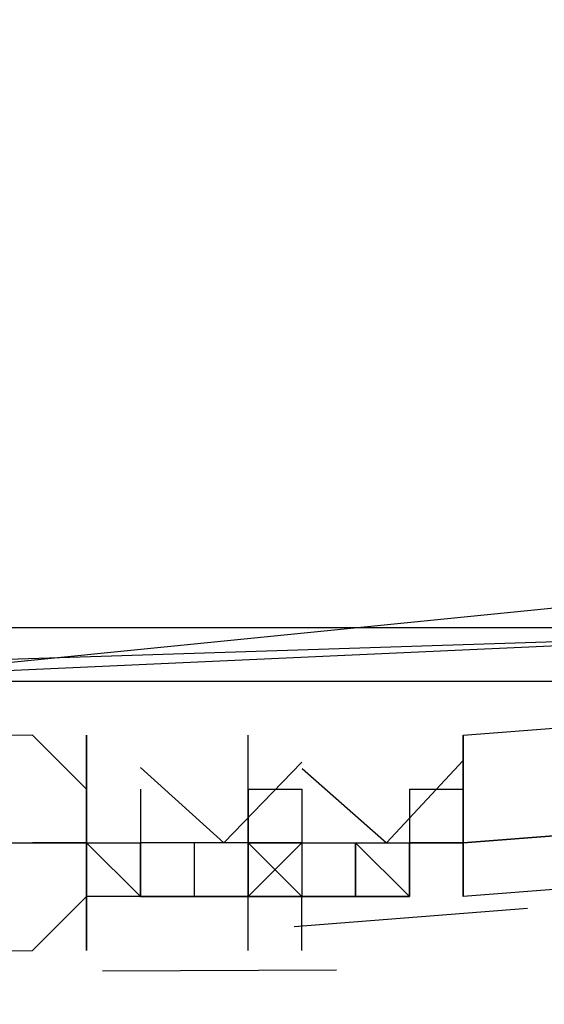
# Model space of a CAD drawing. Header units: feet. Extents: x -79 to 198, y -22 to 181.
# Tile 145 of 256: x 68.05 to 68.18, y 15.911 to 16.155. Entities that reach past the tile are written whole.
import ezdxf

# ---------------------------------------------------------------- set-up
doc = ezdxf.new("R2010")
doc.units = ezdxf.units.FT
doc.layers.add('A-LINEA', color=7, linetype='CONTINUOUS')

msp = doc.modelspace()

# ---------------------------------------------------------------- linework, layer by layer
at = {"layer": 'A-LINEA'}
for p, q in [((68.0667, 15.9778), (68.0667, 15.9778)), ((68.0667, 15.9644), (68.0667, 15.9778)), ((68.0667, 15.9778), (68.0667, 15.9778)), ((68.0667, 15.9778), (68.0667, 15.9644)), ((68.0667, 15.9778), (68.0667, 15.9778)), ((68.0667, 15.9644), (68.0667, 15.9778)), ((68.0667, 15.9778), (68.0667, 15.9778)), ((68.0667, 15.9778), (68.0667, 15.9644)), ((68.16, 15.9778), (68.16, 15.9778)), ((68.16, 15.9778), (68.16, 15.9778)), ((68.16, 15.9778), (68.16, 15.9778)), ((68.16, 15.9778), (68.16, 15.9778)), ((68.16, 15.9778), (68.16, 15.9778)), ((68.16, 15.9778), (68.16, 15.9778)), ((68.16, 15.9778), (68.16, 15.9778)), ((68.16, 15.9778), (68.16, 15.9778)), ((68.16, 15.9778), (68.16, 15.9778)), ((68.16, 15.9778), (68.16, 15.9778)), ((68.0667, 15.9644), (68.0667, 15.9644)), ((68.0667, 15.9644), (68.0667, 15.9644)), ((68.0667, 15.9644), (68.0667, 15.9644)), ((68.0667, 15.9644), (68.0667, 15.9644)), ((68.0667, 15.9644), (68.0667, 15.9644)), ((68.0667, 15.9644), (68.0667, 15.9644)), ((68.0667, 15.9644), (68.0667, 15.9644)), ((68.0667, 15.9644), (68.0667, 15.9644)), ((68.0667, 15.9644), (68.0667, 15.9644)), ((68.0667, 15.9644), (68.0667, 15.9644)), ((68.0667, 15.9644), (68.0667, 15.9644)), ((68.0667, 15.9644), (68.0667, 15.9644)), ((68.0667, 15.9644), (68.0667, 15.9644)), ((68.0667, 15.9644), (68.0667, 15.9644)), ((68.0667, 15.9644), (68.0667, 15.9644)), ((68.0667, 15.9644), (68.0667, 15.9644)), ((68.0667, 15.9644), (68.0667, 15.9644)), ((68.0667, 15.9644), (68.0667, 15.9644)), ((68.0667, 15.9644), (68.0667, 15.9644)), ((68.0667, 15.9644), (68.0667, 15.9644)), ((68.08, 15.9644), (68.08, 15.9511)), ((68.08, 15.9644), (68.08, 15.9511)), ((68.1067, 15.9644), (68.1067, 15.9644)), ((68.1067, 15.9644), (68.1067, 15.9644)), ((68.1067, 15.9644), (68.1067, 15.9644)), ((68.1067, 15.9644), (68.1067, 15.9644)), ((68.1067, 15.9644), (68.1067, 15.9644)), ((68.1067, 15.9644), (68.1067, 15.9644)), ((68.1067, 15.9644), (68.1067, 15.9644)), ((68.1067, 15.9644), (68.1067, 15.9644)), ((68.1067, 15.9644), (68.1067, 15.9644)), ((68.1067, 15.9644), (68.1067, 15.9644)), ((68.1067, 15.9644), (68.1067, 15.9644)), ((68.1067, 15.9644), (68.1067, 15.9644)), ((68.1067, 15.9644), (68.1067, 15.9644)), ((68.1067, 15.9644), (68.1067, 15.9644)), ((68.1067, 15.9644), (68.1067, 15.9644)), ((68.1067, 15.9644), (68.1067, 15.9644)), ((68.1067, 15.9644), (68.1067, 15.9644)), ((68.1067, 15.9644), (68.1067, 15.9644)), ((68.1067, 15.9644), (68.1067, 15.9644)), ((68.1067, 15.9644), (68.1067, 15.9644)), ((68.1067, 15.9644), (68.1067, 15.9644)), ((68.1067, 15.9644), (68.12, 15.9644)), ((68.1067, 15.9644), (68.1067, 15.9644)), ((68.1067, 15.9644), (68.1067, 15.9644)), ((68.1067, 15.9644), (68.1067, 15.9644)), ((68.1067, 15.9644), (68.1067, 15.9644)), ((68.1067, 15.9644), (68.1067, 15.9644)), ((68.1067, 15.9644), (68.12, 15.9644)), ((68.1067, 15.9644), (68.1067, 15.9644)), ((68.1067, 15.9644), (68.1067, 15.9644)), ((68.1067, 15.9644), (68.1067, 15.9644)), ((68.1067, 15.9644), (68.1067, 15.9644)), ((68.1067, 15.9644), (68.1067, 15.9644)), ((68.1067, 15.9644), (68.1067, 15.9644)), ((68.1067, 15.9644), (68.1067, 15.9644)), ((68.1067, 15.9644), (68.1067, 15.9644)), ((68.1067, 15.9644), (68.1067, 15.9644)), ((68.1067, 15.9644), (68.1067, 15.9644)), ((68.1067, 15.9644), (68.1067, 15.9644)), ((68.1067, 15.9644), (68.1067, 15.9644)), ((68.1067, 15.9644), (68.1067, 15.9644)), ((68.1067, 15.9644), (68.1067, 15.9644)), ((68.1067, 15.9644), (68.1067, 15.9644)), ((68.1067, 15.9644), (68.1067, 15.9644)), ((68.1067, 15.9644), (68.1067, 15.9644)), ((68.1067, 15.9644), (68.1067, 15.9644)), ((68.1067, 15.9644), (68.1067, 15.9644)), ((68.1067, 15.9644), (68.1067, 15.9644)), ((68.1067, 15.9644), (68.1067, 15.9644)), ((68.1067, 15.9644), (68.1067, 15.9644)), ((68.1067, 15.9644), (68.1067, 15.9644)), ((68.1067, 15.9644), (68.12, 15.9644)), ((68.1067, 15.9644), (68.1067, 15.9644)), ((68.1067, 15.9644), (68.1067, 15.9644)), ((68.1067, 15.9644), (68.1067, 15.9644)), ((68.1067, 15.9644), (68.1067, 15.9644)), ((68.1067, 15.9644), (68.1067, 15.9644)), ((68.1067, 15.9644), (68.12, 15.9644)), ((68.1067, 15.9644), (68.1067, 15.9644)), ((68.1067, 15.9644), (68.1067, 15.9644)), ((68.12, 15.9644), (68.12, 15.9511)), ((68.12, 15.9644), (68.12, 15.9644)), ((68.12, 15.9644), (68.12, 15.9511)), ((68.12, 15.9644), (68.12, 15.9644)), ((68.12, 15.9644), (68.12, 15.9644)), ((68.12, 15.9644), (68.12, 15.9644)), ((68.12, 15.9644), (68.12, 15.9511)), ((68.12, 15.9644), (68.12, 15.9644)), ((68.12, 15.9644), (68.12, 15.9511)), ((68.12, 15.9644), (68.12, 15.9644)), ((68.12, 15.9644), (68.12, 15.9644)), ((68.12, 15.9644), (68.12, 15.9644)), ((68.1467, 15.9644), (68.1467, 15.9644)), ((68.1467, 15.9644), (68.1467, 15.9644)), ((68.1467, 15.9644), (68.1467, 15.9644)), ((68.1467, 15.9644), (68.1467, 15.9644)), ((68.1467, 15.9644), (68.1467, 15.9644)), ((68.1467, 15.9644), (68.1467, 15.9644)), ((68.1467, 15.9644), (68.1467, 15.9511)), ((68.1467, 15.9644), (68.1467, 15.9644)), ((68.1467, 15.9644), (68.1467, 15.9644)), ((68.1467, 15.9644), (68.16, 15.9644)), ((68.1467, 15.9644), (68.1467, 15.9511)), ((68.1467, 15.9644), (68.1467, 15.9644)), ((68.1467, 15.9644), (68.1467, 15.9644)), ((68.1467, 15.9644), (68.1467, 15.9644)), ((68.1467, 15.9644), (68.1467, 15.9644)), ((68.1467, 15.9644), (68.1467, 15.9644)), ((68.1467, 15.9644), (68.1467, 15.9644)), ((68.1467, 15.9644), (68.1467, 15.9511)), ((68.1467, 15.9644), (68.1467, 15.9644)), ((68.1467, 15.9644), (68.1467, 15.9644)), ((68.1467, 15.9644), (68.16, 15.9644)), ((68.1467, 15.9644), (68.1467, 15.9511)), ((68.16, 15.9644), (68.16, 15.9644)), ((68.16, 15.9644), (68.16, 15.9644)), ((68.16, 15.9644), (68.16, 15.9644)), ((68.16, 15.9644), (68.16, 15.9644)), ((68.16, 15.9644), (68.16, 15.9644)), ((68.16, 15.9644), (68.16, 15.9644)), ((68.16, 15.9644), (68.16, 15.9644)), ((68.16, 15.9644), (68.16, 15.9644)), ((68.16, 15.9511), (68.16, 15.9644)), ((68.16, 15.9644), (68.16, 15.9644)), ((68.16, 15.9644), (68.16, 15.9644)), ((68.16, 15.9644), (68.16, 15.9644)), ((68.16, 15.9644), (68.16, 15.9644)), ((68.16, 15.9644), (68.16, 15.9644)), ((68.16, 15.9644), (68.16, 15.9644)), ((68.16, 15.9644), (68.16, 15.9644)), ((68.16, 15.9644), (68.16, 15.9644)), ((68.16, 15.9511), (68.16, 15.9644)), ((68.0667, 15.9511), (68.0667, 15.9511)), ((68.0667, 15.9511), (68.0667, 15.9511)), ((68.0667, 15.9511), (68.0667, 15.9511)), ((68.0667, 15.9511), (68.0667, 15.9378)), ((68.0667, 15.9511), (68.0667, 15.9511)), ((68.0667, 15.9511), (68.0667, 15.9511)), ((68.0667, 15.9511), (68.0667, 15.9511)), ((68.0667, 15.9511), (68.0667, 15.9511)), ((68.0667, 15.9511), (68.0667, 15.9511)), ((68.0667, 15.9511), (68.0667, 15.9511)), ((68.08, 15.9378), (68.0667, 15.9511)), ((68.0667, 15.9378), (68.0667, 15.9511)), ((68.0667, 15.9511), (68.0667, 15.9511)), ((68.0667, 15.9511), (68.0667, 15.9511)), ((68.0667, 15.9511), (68.0667, 15.9511)), ((68.0667, 15.9511), (68.0667, 15.9511)), ((68.0667, 15.9511), (68.08, 15.9511)), ((68.0667, 15.9511), (68.0667, 15.9378)), ((68.0667, 15.9511), (68.0667, 15.9511)), ((68.0667, 15.9511), (68.08, 15.9511)), ((68.0667, 15.9511), (68.0667, 15.9511)), ((68.0667, 15.9511), (68.0667, 15.9511)), ((68.0667, 15.9511), (68.0667, 15.9511)), ((68.0667, 15.9511), (68.0667, 15.9378)), ((68.0667, 15.9511), (68.0667, 15.9511)), ((68.0667, 15.9511), (68.0667, 15.9511)), ((68.0667, 15.9511), (68.0667, 15.9511)), ((68.0667, 15.9511), (68.0667, 15.9511)), ((68.0667, 15.9511), (68.0667, 15.9511)), ((68.0667, 15.9511), (68.0667, 15.9511)), ((68.08, 15.9378), (68.0667, 15.9511)), ((68.0667, 15.9378), (68.0667, 15.9511)), ((68.0667, 15.9511), (68.0667, 15.9511)), ((68.0667, 15.9511), (68.0667, 15.9511)), ((68.0667, 15.9511), (68.0667, 15.9511)), ((68.0667, 15.9511), (68.0667, 15.9511)), ((68.0667, 15.9511), (68.08, 15.9511)), ((68.0667, 15.9511), (68.0667, 15.9378)), ((68.0667, 15.9511), (68.0667, 15.9511)), ((68.0667, 15.9511), (68.08, 15.9511)), ((68.08, 15.9511), (68.08, 15.9511)), ((68.08, 15.9511), (68.08, 15.9511)), ((68.0933, 15.9511), (68.08, 15.9511)), ((68.08, 15.9511), (68.08, 15.9511)), ((68.08, 15.9511), (68.08, 15.9511)), ((68.08, 15.9511), (68.08, 15.9378)), ((68.08, 15.9511), (68.08, 15.9511)), ((68.08, 15.9511), (68.08, 15.9511)), ((68.08, 15.9511), (68.08, 15.9511)), ((68.08, 15.9511), (68.08, 15.9511)), ((68.08, 15.9511), (68.08, 15.9511)), ((68.08, 15.9511), (68.08, 15.9511)), ((68.08, 15.9511), (68.08, 15.9511)), ((68.08, 15.9511), (68.08, 15.9511)), ((68.08, 15.9511), (68.08, 15.9511)), ((68.08, 15.9511), (68.08, 15.9511)), ((68.08, 15.9511), (68.08, 15.9511)), ((68.08, 15.9511), (68.08, 15.9511)), ((68.08, 15.9511), (68.08, 15.9378)), ((68.08, 15.9511), (68.08, 15.9511)), ((68.08, 15.9511), (68.08, 15.9511)), ((68.08, 15.9511), (68.08, 15.9511)), ((68.08, 15.9511), (68.08, 15.9511)), ((68.08, 15.9378), (68.08, 15.9511)), ((68.08, 15.9511), (68.08, 15.9511)), ((68.08, 15.9511), (68.08, 15.9511)), ((68.08, 15.9378), (68.08, 15.9511)), ((68.08, 15.9511), (68.08, 15.9511)), ((68.08, 15.9511), (68.08, 15.9511)), ((68.08, 15.9511), (68.08, 15.9511)), ((68.08, 15.9511), (68.08, 15.9511)), ((68.08, 15.9511), (68.08, 15.9511)), ((68.0933, 15.9511), (68.08, 15.9511)), ((68.08, 15.9511), (68.08, 15.9511)), ((68.08, 15.9511), (68.08, 15.9511)), ((68.08, 15.9511), (68.08, 15.9378)), ((68.08, 15.9511), (68.08, 15.9511)), ((68.08, 15.9511), (68.08, 15.9511)), ((68.08, 15.9511), (68.08, 15.9511)), ((68.08, 15.9511), (68.08, 15.9511)), ((68.08, 15.9511), (68.08, 15.9511)), ((68.08, 15.9511), (68.08, 15.9511)), ((68.08, 15.9511), (68.08, 15.9511)), ((68.08, 15.9511), (68.08, 15.9511)), ((68.08, 15.9511), (68.08, 15.9511)), ((68.08, 15.9511), (68.08, 15.9511)), ((68.08, 15.9511), (68.08, 15.9511)), ((68.08, 15.9511), (68.08, 15.9511)), ((68.08, 15.9511), (68.08, 15.9378)), ((68.08, 15.9511), (68.08, 15.9511)), ((68.08, 15.9511), (68.08, 15.9511)), ((68.08, 15.9511), (68.08, 15.9511)), ((68.08, 15.9511), (68.08, 15.9511)), ((68.08, 15.9378), (68.08, 15.9511)), ((68.08, 15.9511), (68.08, 15.9511)), ((68.08, 15.9511), (68.08, 15.9511)), ((68.08, 15.9378), (68.08, 15.9511)), ((68.08, 15.9511), (68.08, 15.9511)), ((68.08, 15.9511), (68.08, 15.9511)), ((68.08, 15.9511), (68.08, 15.9511)), ((68.0933, 15.9511), (68.0933, 15.9511)), ((68.0933, 15.9511), (68.0933, 15.9511)), ((68.0933, 15.9511), (68.0933, 15.9511)), ((68.0933, 15.9511), (68.0933, 15.9511)), ((68.0933, 15.9511), (68.0933, 15.9378)), ((68.0933, 15.9511), (68.0933, 15.9511)), ((68.0933, 15.9511), (68.0933, 15.9511)), ((68.0933, 15.9511), (68.0933, 15.9511)), ((68.0933, 15.9511), (68.0933, 15.9511)), ((68.0933, 15.9511), (68.0933, 15.9511)), ((68.0933, 15.9511), (68.0933, 15.9511)), ((68.0933, 15.9511), (68.0933, 15.9511)), ((68.0933, 15.9511), (68.0933, 15.9511)), ((68.1067, 15.9511), (68.0933, 15.9511)), ((68.0933, 15.9511), (68.0933, 15.9511)), ((68.0933, 15.9511), (68.0933, 15.9511)), ((68.1067, 15.9511), (68.0933, 15.9511)), ((68.0933, 15.9511), (68.0933, 15.9511)), ((68.0933, 15.9511), (68.0933, 15.9511)), ((68.0933, 15.9511), (68.0933, 15.9511)), ((68.0933, 15.9511), (68.0933, 15.9511)), ((68.0933, 15.9511), (68.0933, 15.9511)), ((68.0933, 15.9511), (68.0933, 15.9511)), ((68.0933, 15.9511), (68.0933, 15.9511)), ((68.0933, 15.9511), (68.0933, 15.9511)), ((68.0933, 15.9511), (68.0933, 15.9511)), ((68.0933, 15.9511), (68.0933, 15.9511)), ((68.0933, 15.9511), (68.0933, 15.9511)), ((68.0933, 15.9511), (68.0933, 15.9511)), ((68.0933, 15.9511), (68.0933, 15.9511)), ((68.0933, 15.9511), (68.0933, 15.9511)), ((68.0933, 15.9511), (68.0933, 15.9511)), ((68.0933, 15.9511), (68.0933, 15.9378)), ((68.0933, 15.9511), (68.0933, 15.9511)), ((68.0933, 15.9511), (68.0933, 15.9511)), ((68.0933, 15.9511), (68.0933, 15.9511)), ((68.0933, 15.9511), (68.0933, 15.9511)), ((68.0933, 15.9511), (68.0933, 15.9511)), ((68.0933, 15.9511), (68.0933, 15.9511)), ((68.0933, 15.9511), (68.0933, 15.9511)), ((68.0933, 15.9511), (68.0933, 15.9511)), ((68.1067, 15.9511), (68.0933, 15.9511)), ((68.0933, 15.9511), (68.0933, 15.9511)), ((68.0933, 15.9511), (68.0933, 15.9511)), ((68.1067, 15.9511), (68.0933, 15.9511)), ((68.0933, 15.9511), (68.0933, 15.9511)), ((68.0933, 15.9511), (68.0933, 15.9511)), ((68.0933, 15.9511), (68.0933, 15.9511)), ((68.0933, 15.9511), (68.0933, 15.9511)), ((68.0933, 15.9511), (68.0933, 15.9511)), ((68.0933, 15.9511), (68.0933, 15.9511)), ((68.0933, 15.9511), (68.0933, 15.9511)), ((68.0933, 15.9511), (68.0933, 15.9511)), ((68.0933, 15.9511), (68.0933, 15.9511)), ((68.0933, 15.9511), (68.0933, 15.9511)), ((68.0933, 15.9511), (68.0933, 15.9511)), ((68.1067, 15.9511), (68.1067, 15.9511)), ((68.1067, 15.9511), (68.1067, 15.9511)), ((68.1067, 15.9511), (68.1067, 15.9511)), ((68.1067, 15.9511), (68.1067, 15.9511)), ((68.1067, 15.9511), (68.1067, 15.9511)), ((68.1067, 15.9511), (68.1067, 15.9511)), ((68.1067, 15.9511), (68.1067, 15.9511)), ((68.1067, 15.9511), (68.1067, 15.9511)), ((68.1067, 15.9511), (68.1067, 15.9511)), ((68.1067, 15.9378), (68.1067, 15.9511)), ((68.1067, 15.9378), (68.1067, 15.9511)), ((68.1067, 15.9511), (68.1067, 15.9511)), ((68.1067, 15.9511), (68.1067, 15.9511)), ((68.1067, 15.9511), (68.1067, 15.9511)), ((68.1067, 15.9511), (68.1067, 15.9511)), ((68.1067, 15.9511), (68.1067, 15.9511)), ((68.1067, 15.9511), (68.1067, 15.9511)), ((68.1067, 15.9511), (68.1067, 15.9511)), ((68.1067, 15.9511), (68.1067, 15.9511)), ((68.1067, 15.9511), (68.1067, 15.9511)), ((68.1067, 15.9511), (68.1067, 15.9378)), ((68.1067, 15.9511), (68.1067, 15.9511)), ((68.1067, 15.9511), (68.1067, 15.9511)), ((68.1067, 15.9511), (68.1067, 15.9511)), ((68.1067, 15.9511), (68.12, 15.9511)), ((68.1067, 15.9511), (68.1067, 15.9511)), ((68.1067, 15.9511), (68.1067, 15.9511)), ((68.1067, 15.9511), (68.1067, 15.9511)), ((68.1067, 15.9511), (68.1067, 15.9511)), ((68.1067, 15.9511), (68.1067, 15.9511)), ((68.1067, 15.9511), (68.1067, 15.9511)), ((68.1067, 15.9511), (68.1067, 15.9511)), ((68.1067, 15.9511), (68.1067, 15.9511)), ((68.1067, 15.9378), (68.1067, 15.9511)), ((68.1067, 15.9378), (68.1067, 15.9511)), ((68.1067, 15.9511), (68.1067, 15.9511)), ((68.1067, 15.9511), (68.1067, 15.9511)), ((68.12, 15.9511), (68.1067, 15.9511)), ((68.1067, 15.9511), (68.1067, 15.9511)), ((68.12, 15.9511), (68.1067, 15.9511)), ((68.1067, 15.9511), (68.1067, 15.9511)), ((68.12, 15.9511), (68.1067, 15.9378)), ((68.1067, 15.9511), (68.1067, 15.9511)), ((68.1067, 15.9511), (68.1067, 15.9511)), ((68.1067, 15.9511), (68.1067, 15.9511)), ((68.1067, 15.9511), (68.1067, 15.9511)), ((68.1067, 15.9511), (68.1067, 15.9511)), ((68.1067, 15.9511), (68.1067, 15.9511)), ((68.1067, 15.9511), (68.1067, 15.9511)), ((68.1067, 15.9511), (68.1067, 15.9511)), ((68.1067, 15.9511), (68.1067, 15.9511)), ((68.1067, 15.9511), (68.1067, 15.9511)), ((68.1067, 15.9378), (68.1067, 15.9511)), ((68.1067, 15.9378), (68.1067, 15.9511)), ((68.1067, 15.9511), (68.1067, 15.9511)), ((68.1067, 15.9511), (68.1067, 15.9511)), ((68.1067, 15.9511), (68.1067, 15.9511)), ((68.1067, 15.9511), (68.1067, 15.9511)), ((68.1067, 15.9511), (68.1067, 15.9511)), ((68.1067, 15.9511), (68.1067, 15.9511)), ((68.1067, 15.9511), (68.1067, 15.9511)), ((68.1067, 15.9511), (68.1067, 15.9511)), ((68.1067, 15.9511), (68.1067, 15.9511)), ((68.1067, 15.9511), (68.1067, 15.9378)), ((68.1067, 15.9511), (68.1067, 15.9511)), ((68.1067, 15.9511), (68.1067, 15.9511)), ((68.1067, 15.9511), (68.1067, 15.9511)), ((68.1067, 15.9511), (68.12, 15.9511)), ((68.1067, 15.9511), (68.1067, 15.9511)), ((68.1067, 15.9511), (68.1067, 15.9511)), ((68.1067, 15.9511), (68.1067, 15.9511)), ((68.1067, 15.9511), (68.1067, 15.9511)), ((68.1067, 15.9511), (68.1067, 15.9511)), ((68.1067, 15.9511), (68.1067, 15.9511)), ((68.1067, 15.9511), (68.1067, 15.9511)), ((68.1067, 15.9511), (68.1067, 15.9511)), ((68.1067, 15.9378), (68.1067, 15.9511)), ((68.1067, 15.9378), (68.1067, 15.9511)), ((68.1067, 15.9511), (68.1067, 15.9511)), ((68.1067, 15.9511), (68.1067, 15.9511)), ((68.12, 15.9511), (68.1067, 15.9511)), ((68.1067, 15.9511), (68.1067, 15.9511)), ((68.12, 15.9511), (68.1067, 15.9511)), ((68.1067, 15.9511), (68.1067, 15.9511)), ((68.12, 15.9511), (68.1067, 15.9378)), ((68.1067, 15.9511), (68.1067, 15.9511)), ((68.12, 15.9511), (68.12, 15.9511)), ((68.12, 15.9511), (68.12, 15.9511)), ((68.12, 15.9511), (68.12, 15.9511)), ((68.12, 15.9511), (68.12, 15.9511)), ((68.12, 15.9511), (68.12, 15.9511)), ((68.12, 15.9511), (68.12, 15.9511)), ((68.12, 15.9511), (68.12, 15.9511)), ((68.12, 15.9511), (68.12, 15.9511)), ((68.12, 15.9511), (68.12, 15.9511)), ((68.12, 15.9511), (68.1333, 15.9511)), ((68.12, 15.9511), (68.12, 15.9511)), ((68.12, 15.9511), (68.12, 15.9511)), ((68.12, 15.9511), (68.12, 15.9511)), ((68.12, 15.9511), (68.12, 15.9511)), ((68.12, 15.9511), (68.12, 15.9511)), ((68.12, 15.9511), (68.12, 15.9511)), ((68.12, 15.9511), (68.12, 15.9511)), ((68.12, 15.9511), (68.12, 15.9511)), ((68.12, 15.9511), (68.12, 15.9511)), ((68.12, 15.9511), (68.12, 15.9378)), ((68.12, 15.9511), (68.12, 15.9511)), ((68.12, 15.9511), (68.12, 15.9511)), ((68.12, 15.9511), (68.12, 15.9511)), ((68.12, 15.9511), (68.12, 15.9511)), ((68.12, 15.9511), (68.12, 15.9511)), ((68.12, 15.9511), (68.12, 15.9511)), ((68.12, 15.9511), (68.12, 15.9511)), ((68.12, 15.9511), (68.12, 15.9511)), ((68.12, 15.9511), (68.12, 15.9511)), ((68.12, 15.9511), (68.12, 15.9511)), ((68.12, 15.9511), (68.12, 15.9511)), ((68.12, 15.9511), (68.12, 15.9511)), ((68.12, 15.9511), (68.12, 15.9511)), ((68.12, 15.9511), (68.12, 15.9511)), ((68.12, 15.9511), (68.12, 15.9511)), ((68.12, 15.9511), (68.12, 15.9511)), ((68.12, 15.9511), (68.12, 15.9511)), ((68.12, 15.9511), (68.12, 15.9511)), ((68.12, 15.9511), (68.1333, 15.9511)), ((68.12, 15.9511), (68.12, 15.9511)), ((68.12, 15.9511), (68.12, 15.9511)), ((68.12, 15.9511), (68.12, 15.9511)), ((68.12, 15.9511), (68.12, 15.9511)), ((68.12, 15.9511), (68.12, 15.9511)), ((68.12, 15.9511), (68.12, 15.9511)), ((68.12, 15.9511), (68.12, 15.9511)), ((68.12, 15.9511), (68.12, 15.9511)), ((68.12, 15.9511), (68.12, 15.9511)), ((68.12, 15.9511), (68.12, 15.9378)), ((68.12, 15.9511), (68.12, 15.9511)), ((68.12, 15.9511), (68.12, 15.9511)), ((68.12, 15.9511), (68.12, 15.9511)), ((68.12, 15.9511), (68.12, 15.9511)), ((68.12, 15.9511), (68.12, 15.9511)), ((68.12, 15.9511), (68.12, 15.9511)), ((68.12, 15.9511), (68.12, 15.9511)), ((68.12, 15.9511), (68.12, 15.9511)), ((68.12, 15.9511), (68.12, 15.9511)), ((68.1333, 15.9511), (68.1333, 15.9511)), ((68.1333, 15.9511), (68.1333, 15.9511)), ((68.1333, 15.9511), (68.1333, 15.9511)), ((68.1333, 15.9511), (68.1467, 15.9511)), ((68.1333, 15.9511), (68.1333, 15.9511)), ((68.1333, 15.9511), (68.1333, 15.9378)), ((68.1333, 15.9511), (68.1333, 15.9511)), ((68.1333, 15.9511), (68.1467, 15.9511)), ((68.1333, 15.9511), (68.1333, 15.9511)), ((68.1333, 15.9511), (68.1467, 15.9378)), ((68.1333, 15.9511), (68.1333, 15.9511)), ((68.1333, 15.9511), (68.1333, 15.9511)), ((68.1333, 15.9511), (68.1333, 15.9511)), ((68.1333, 15.9511), (68.1333, 15.9511)), ((68.1333, 15.9511), (68.1333, 15.9511)), ((68.1333, 15.9511), (68.1333, 15.9511)), ((68.1333, 15.9511), (68.1333, 15.9511)), ((68.1333, 15.9511), (68.1467, 15.9511)), ((68.1333, 15.9511), (68.1333, 15.9511)), ((68.1333, 15.9378), (68.1333, 15.9511)), ((68.1333, 15.9511), (68.1333, 15.9511)), ((68.1333, 15.9511), (68.1333, 15.9511)), ((68.1333, 15.9511), (68.1333, 15.9511)), ((68.1333, 15.9511), (68.1333, 15.9511)), ((68.1333, 15.9511), (68.1333, 15.9378)), ((68.1333, 15.9511), (68.1333, 15.9511)), ((68.1333, 15.9511), (68.1333, 15.9511)), ((68.1333, 15.9511), (68.1333, 15.9511)), ((68.1333, 15.9511), (68.1333, 15.9511)), ((68.1333, 15.9511), (68.1333, 15.9511)), ((68.1333, 15.9511), (68.1333, 15.9511)), ((68.1333, 15.9511), (68.1467, 15.9511)), ((68.1333, 15.9511), (68.1333, 15.9511)), ((68.1333, 15.9511), (68.1333, 15.9378)), ((68.1333, 15.9511), (68.1333, 15.9511)), ((68.1333, 15.9511), (68.1467, 15.9511)), ((68.1333, 15.9511), (68.1333, 15.9511)), ((68.1333, 15.9511), (68.1467, 15.9378)), ((68.1333, 15.9511), (68.1333, 15.9511)), ((68.1333, 15.9511), (68.1333, 15.9511)), ((68.1333, 15.9511), (68.1333, 15.9511)), ((68.1333, 15.9511), (68.1333, 15.9511)), ((68.1333, 15.9511), (68.1333, 15.9511)), ((68.1333, 15.9511), (68.1333, 15.9511)), ((68.1333, 15.9511), (68.1333, 15.9511)), ((68.1333, 15.9511), (68.1467, 15.9511)), ((68.1333, 15.9511), (68.1333, 15.9511)), ((68.1333, 15.9378), (68.1333, 15.9511)), ((68.1333, 15.9511), (68.1333, 15.9511)), ((68.1333, 15.9511), (68.1333, 15.9511)), ((68.1333, 15.9511), (68.1333, 15.9511)), ((68.1333, 15.9511), (68.1333, 15.9511)), ((68.1333, 15.9511), (68.1333, 15.9378)), ((68.1333, 15.9511), (68.1333, 15.9511)), ((68.1333, 15.9511), (68.1333, 15.9511)), ((68.1333, 15.9511), (68.1333, 15.9511)), ((68.1467, 15.9511), (68.1467, 15.9511)), ((68.1467, 15.9511), (68.1467, 15.9511)), ((68.1467, 15.9511), (68.1467, 15.9511)), ((68.1467, 15.9511), (68.1467, 15.9511)), ((68.1467, 15.9511), (68.1467, 15.9378)), ((68.1467, 15.9511), (68.1467, 15.9511)), ((68.1467, 15.9511), (68.1467, 15.9511)), ((68.1467, 15.9511), (68.1467, 15.9511)), ((68.1467, 15.9511), (68.1467, 15.9511)), ((68.1467, 15.9511), (68.1467, 15.9511)), ((68.1467, 15.9511), (68.1467, 15.9511)), ((68.1467, 15.9511), (68.1467, 15.9511)), ((68.1467, 15.9511), (68.1467, 15.9511)), ((68.1467, 15.9511), (68.1467, 15.9511)), ((68.1467, 15.9511), (68.1467, 15.9511)), ((68.1467, 15.9511), (68.1467, 15.9511)), ((68.1467, 15.9511), (68.1467, 15.9511)), ((68.1467, 15.9511), (68.1467, 15.9511)), ((68.1467, 15.9511), (68.1467, 15.9511)), ((68.1467, 15.9511), (68.16, 15.9511)), ((68.1467, 15.9511), (68.1467, 15.9511)), ((68.1467, 15.9511), (68.1467, 15.9511)), ((68.1467, 15.9511), (68.1467, 15.9511)), ((68.1467, 15.9511), (68.1467, 15.9511)), ((68.1467, 15.9511), (68.1467, 15.9511)), ((68.1467, 15.9511), (68.1467, 15.9511)), ((68.1467, 15.9511), (68.16, 15.9511)), ((68.16, 15.9511), (68.1467, 15.9511)), ((68.1467, 15.9511), (68.1467, 15.9511)), ((68.1467, 15.9511), (68.1467, 15.9511)), ((68.16, 15.9511), (68.1467, 15.9511)), ((68.1467, 15.9511), (68.1467, 15.9511)), ((68.1467, 15.9511), (68.1467, 15.9511)), ((68.1467, 15.9511), (68.1467, 15.9511)), ((68.1467, 15.9511), (68.1467, 15.9511)), ((68.1467, 15.9511), (68.1467, 15.9511)), ((68.1467, 15.9511), (68.1467, 15.9511)), ((68.1467, 15.9511), (68.1467, 15.9511)), ((68.1467, 15.9511), (68.1467, 15.9378)), ((68.1467, 15.9511), (68.1467, 15.9511)), ((68.1467, 15.9511), (68.1467, 15.9511)), ((68.1467, 15.9511), (68.1467, 15.9511)), ((68.1467, 15.9511), (68.1467, 15.9511)), ((68.1467, 15.9511), (68.1467, 15.9511)), ((68.1467, 15.9511), (68.1467, 15.9511)), ((68.1467, 15.9511), (68.1467, 15.9511)), ((68.1467, 15.9511), (68.1467, 15.9511)), ((68.1467, 15.9511), (68.1467, 15.9511)), ((68.1467, 15.9511), (68.1467, 15.9511)), ((68.1467, 15.9511), (68.1467, 15.9511)), ((68.1467, 15.9511), (68.1467, 15.9511)), ((68.1467, 15.9511), (68.1467, 15.9511)), ((68.1467, 15.9511), (68.1467, 15.9511)), ((68.1467, 15.9511), (68.16, 15.9511)), ((68.1467, 15.9511), (68.1467, 15.9511)), ((68.1467, 15.9511), (68.1467, 15.9511)), ((68.1467, 15.9511), (68.1467, 15.9511)), ((68.1467, 15.9511), (68.1467, 15.9511)), ((68.1467, 15.9511), (68.1467, 15.9511)), ((68.1467, 15.9511), (68.1467, 15.9511)), ((68.1467, 15.9511), (68.16, 15.9511)), ((68.16, 15.9511), (68.1467, 15.9511)), ((68.1467, 15.9511), (68.1467, 15.9511)), ((68.1467, 15.9511), (68.1467, 15.9511)), ((68.16, 15.9511), (68.1467, 15.9511)), ((68.1467, 15.9511), (68.1467, 15.9511)), ((68.1467, 15.9511), (68.1467, 15.9511)), ((68.1467, 15.9511), (68.1467, 15.9511)), ((68.16, 15.9511), (68.16, 15.9378)), ((68.16, 15.9511), (68.16, 15.9511)), ((68.16, 15.9511), (68.16, 15.9511)), ((68.16, 15.9511), (68.16, 15.9511)), ((68.16, 15.9511), (68.16, 15.9511)), ((68.16, 15.9511), (68.16, 15.9511)), ((68.16, 15.9511), (68.16, 15.9511)), ((68.16, 15.9511), (68.16, 15.9378)), ((68.16, 15.9511), (68.16, 15.9511)), ((68.16, 15.9378), (68.16, 15.9511)), ((68.16, 15.9511), (68.16, 15.9378)), ((68.16, 15.9511), (68.16, 15.9511)), ((68.16, 15.9511), (68.16, 15.9511)), ((68.16, 15.9511), (68.16, 15.9511)), ((68.16, 15.9511), (68.16, 15.9511)), ((68.16, 15.9511), (68.16, 15.9511)), ((68.16, 15.9511), (68.16, 15.9511)), ((68.16, 15.9511), (68.16, 15.9378)), ((68.16, 15.9511), (68.16, 15.9511)), ((68.16, 15.9378), (68.16, 15.9511)), ((68.0667, 15.9378), (68.0667, 15.9378)), ((68.0667, 15.9378), (68.0667, 15.9378)), ((68.0667, 15.9378), (68.0667, 15.9378)), ((68.0667, 15.9378), (68.0667, 15.9378)), ((68.0667, 15.9378), (68.0667, 15.9378)), ((68.08, 15.9378), (68.0667, 15.9378)), ((68.0667, 15.9378), (68.0667, 15.9244)), ((68.0667, 15.9378), (68.0667, 15.9378)), ((68.0667, 15.9378), (68.0667, 15.9378)), ((68.0667, 15.9378), (68.0667, 15.9378)), ((68.0667, 15.9378), (68.0667, 15.9378)), ((68.0667, 15.9378), (68.0667, 15.9378)), ((68.0667, 15.9378), (68.0667, 15.9378)), ((68.0667, 15.9378), (68.0667, 15.9378)), ((68.0667, 15.9378), (68.0667, 15.9378)), ((68.0667, 15.9378), (68.0667, 15.9378)), ((68.0667, 15.9378), (68.0667, 15.9378)), ((68.0667, 15.9378), (68.0667, 15.9378)), ((68.0667, 15.9378), (68.0667, 15.9378)), ((68.0667, 15.9378), (68.0667, 15.9378)), ((68.0667, 15.9244), (68.0667, 15.9378)), ((68.0667, 15.9378), (68.0667, 15.9378)), ((68.0667, 15.9378), (68.0667, 15.9378)), ((68.0667, 15.9378), (68.0667, 15.9378)), ((68.0667, 15.9378), (68.0667, 15.9378)), ((68.0667, 15.9378), (68.0667, 15.9378)), ((68.0667, 15.9378), (68.0667, 15.9378)), ((68.0667, 15.9378), (68.0667, 15.9378)), ((68.0667, 15.9378), (68.0667, 15.9378)), ((68.08, 15.9378), (68.0667, 15.9378)), ((68.0667, 15.9378), (68.0667, 15.9244)), ((68.0667, 15.9378), (68.0667, 15.9378)), ((68.0667, 15.9378), (68.0667, 15.9378)), ((68.0667, 15.9378), (68.0667, 15.9378)), ((68.0667, 15.9378), (68.0667, 15.9378)), ((68.0667, 15.9378), (68.0667, 15.9378)), ((68.0667, 15.9378), (68.0667, 15.9378)), ((68.0667, 15.9378), (68.0667, 15.9378)), ((68.0667, 15.9378), (68.0667, 15.9378)), ((68.0667, 15.9378), (68.0667, 15.9378)), ((68.0667, 15.9378), (68.0667, 15.9378)), ((68.0667, 15.9378), (68.0667, 15.9378)), ((68.0667, 15.9378), (68.0667, 15.9378)), ((68.0667, 15.9378), (68.0667, 15.9378)), ((68.0667, 15.9244), (68.0667, 15.9378)), ((68.0667, 15.9378), (68.0667, 15.9378)), ((68.0667, 15.9378), (68.0667, 15.9378)), ((68.0667, 15.9378), (68.0667, 15.9378)), ((68.08, 15.9378), (68.08, 15.9378)), ((68.08, 15.9378), (68.08, 15.9378)), ((68.0933, 15.9378), (68.08, 15.9378)), ((68.0933, 15.9378), (68.08, 15.9378)), ((68.0933, 15.9378), (68.08, 15.9378)), ((68.08, 15.9378), (68.08, 15.9378)), ((68.0933, 15.9378), (68.08, 15.9378)), ((68.08, 15.9378), (68.08, 15.9378)), ((68.08, 15.9378), (68.08, 15.9378)), ((68.08, 15.9378), (68.08, 15.9378)), ((68.08, 15.9378), (68.08, 15.9378)), ((68.08, 15.9378), (68.08, 15.9378)), ((68.08, 15.9378), (68.08, 15.9378)), ((68.08, 15.9378), (68.08, 15.9378)), ((68.08, 15.9378), (68.08, 15.9378)), ((68.08, 15.9378), (68.08, 15.9378)), ((68.08, 15.9378), (68.08, 15.9378)), ((68.08, 15.9378), (68.08, 15.9378)), ((68.08, 15.9378), (68.0933, 15.9378)), ((68.08, 15.9378), (68.08, 15.9378)), ((68.08, 15.9378), (68.08, 15.9378)), ((68.08, 15.9378), (68.0933, 15.9378)), ((68.08, 15.9378), (68.08, 15.9378)), ((68.08, 15.9378), (68.08, 15.9378)), ((68.0933, 15.9378), (68.08, 15.9378)), ((68.0933, 15.9378), (68.08, 15.9378)), ((68.0933, 15.9378), (68.08, 15.9378)), ((68.08, 15.9378), (68.08, 15.9378)), ((68.0933, 15.9378), (68.08, 15.9378)), ((68.08, 15.9378), (68.08, 15.9378)), ((68.08, 15.9378), (68.08, 15.9378)), ((68.08, 15.9378), (68.08, 15.9378)), ((68.08, 15.9378), (68.08, 15.9378)), ((68.08, 15.9378), (68.08, 15.9378)), ((68.08, 15.9378), (68.08, 15.9378)), ((68.08, 15.9378), (68.08, 15.9378)), ((68.08, 15.9378), (68.08, 15.9378)), ((68.08, 15.9378), (68.08, 15.9378)), ((68.08, 15.9378), (68.08, 15.9378)), ((68.08, 15.9378), (68.08, 15.9378)), ((68.08, 15.9378), (68.0933, 15.9378)), ((68.08, 15.9378), (68.08, 15.9378)), ((68.08, 15.9378), (68.08, 15.9378)), ((68.08, 15.9378), (68.0933, 15.9378)), ((68.0933, 15.9378), (68.0933, 15.9378)), ((68.0933, 15.9378), (68.0933, 15.9378)), ((68.0933, 15.9378), (68.0933, 15.9378)), ((68.0933, 15.9378), (68.0933, 15.9378)), ((68.0933, 15.9378), (68.0933, 15.9378)), ((68.0933, 15.9378), (68.0933, 15.9378)), ((68.1067, 15.9378), (68.0933, 15.9378)), ((68.0933, 15.9378), (68.0933, 15.9378)), ((68.0933, 15.9378), (68.0933, 15.9378)), ((68.0933, 15.9378), (68.0933, 15.9378)), ((68.1067, 15.9378), (68.0933, 15.9378)), ((68.0933, 15.9378), (68.0933, 15.9378)), ((68.0933, 15.9378), (68.0933, 15.9378)), ((68.0933, 15.9378), (68.0933, 15.9378)), ((68.0933, 15.9378), (68.0933, 15.9378)), ((68.0933, 15.9378), (68.0933, 15.9378)), ((68.0933, 15.9378), (68.0933, 15.9378)), ((68.0933, 15.9378), (68.1067, 15.9378)), ((68.0933, 15.9378), (68.0933, 15.9378)), ((68.0933, 15.9378), (68.0933, 15.9378)), ((68.0933, 15.9378), (68.0933, 15.9378)), ((68.0933, 15.9378), (68.0933, 15.9378)), ((68.0933, 15.9378), (68.0933, 15.9378)), ((68.0933, 15.9378), (68.0933, 15.9378)), ((68.0933, 15.9378), (68.0933, 15.9378)), ((68.0933, 15.9378), (68.0933, 15.9378)), ((68.0933, 15.9378), (68.0933, 15.9378)), ((68.0933, 15.9378), (68.0933, 15.9378)), ((68.0933, 15.9378), (68.0933, 15.9378)), ((68.0933, 15.9378), (68.0933, 15.9378)), ((68.1067, 15.9378), (68.0933, 15.9378)), ((68.0933, 15.9378), (68.0933, 15.9378)), ((68.0933, 15.9378), (68.0933, 15.9378)), ((68.0933, 15.9378), (68.0933, 15.9378)), ((68.1067, 15.9378), (68.0933, 15.9378)), ((68.0933, 15.9378), (68.0933, 15.9378)), ((68.0933, 15.9378), (68.0933, 15.9378)), ((68.0933, 15.9378), (68.0933, 15.9378)), ((68.0933, 15.9378), (68.0933, 15.9378)), ((68.0933, 15.9378), (68.0933, 15.9378)), ((68.0933, 15.9378), (68.0933, 15.9378)), ((68.0933, 15.9378), (68.1067, 15.9378)), ((68.0933, 15.9378), (68.0933, 15.9378)), ((68.0933, 15.9378), (68.0933, 15.9378)), ((68.0933, 15.9378), (68.0933, 15.9378)), ((68.0933, 15.9378), (68.0933, 15.9378)), ((68.0933, 15.9378), (68.0933, 15.9378)), ((68.0933, 15.9378), (68.0933, 15.9378)), ((68.1067, 15.9378), (68.1067, 15.9378)), ((68.1067, 15.9378), (68.1067, 15.9378)), ((68.1067, 15.9378), (68.1067, 15.9378)), ((68.1067, 15.9378), (68.1067, 15.9378)), ((68.1067, 15.9378), (68.1067, 15.9378)), ((68.1067, 15.9378), (68.1067, 15.9378)), ((68.1067, 15.9378), (68.1067, 15.9378)), ((68.1067, 15.9244), (68.1067, 15.9378)), ((68.1067, 15.9378), (68.1067, 15.9378)), ((68.1067, 15.9378), (68.1067, 15.9378)), ((68.1067, 15.9378), (68.1067, 15.9378)), ((68.1067, 15.9378), (68.1067, 15.9378)), ((68.1067, 15.9378), (68.1067, 15.9378)), ((68.1067, 15.9378), (68.1067, 15.9378)), ((68.1067, 15.9378), (68.1067, 15.9378)), ((68.1067, 15.9378), (68.1067, 15.9378)), ((68.1067, 15.9378), (68.1067, 15.9378)), ((68.1067, 15.9378), (68.1067, 15.9378)), ((68.1067, 15.9378), (68.1067, 15.9378)), ((68.1067, 15.9378), (68.1067, 15.9378)), ((68.1067, 15.9378), (68.1067, 15.9378)), ((68.1067, 15.9378), (68.1067, 15.9378)), ((68.1067, 15.9378), (68.1067, 15.9378)), ((68.1067, 15.9378), (68.1067, 15.9378)), ((68.1067, 15.9378), (68.1067, 15.9378)), ((68.1067, 15.9378), (68.1067, 15.9378)), ((68.1067, 15.9378), (68.1067, 15.9378)), ((68.12, 15.9378), (68.1067, 15.9378)), ((68.1067, 15.9378), (68.1067, 15.9378)), ((68.1067, 15.9378), (68.12, 15.9378)), ((68.1067, 15.9244), (68.1067, 15.9378)), ((68.1067, 15.9378), (68.1067, 15.9378)), ((68.1067, 15.9378), (68.1067, 15.9378)), ((68.1067, 15.9378), (68.1067, 15.9378)), ((68.1067, 15.9378), (68.1067, 15.9378)), ((68.1067, 15.9378), (68.1067, 15.9378)), ((68.1067, 15.9378), (68.1067, 15.9378)), ((68.1067, 15.9378), (68.1067, 15.9378)), ((68.1067, 15.9244), (68.1067, 15.9378)), ((68.1067, 15.9378), (68.1067, 15.9378)), ((68.1067, 15.9378), (68.1067, 15.9378)), ((68.1067, 15.9378), (68.1067, 15.9378)), ((68.1067, 15.9378), (68.1067, 15.9378)), ((68.1067, 15.9378), (68.1067, 15.9378)), ((68.1067, 15.9378), (68.1067, 15.9378)), ((68.1067, 15.9378), (68.1067, 15.9378)), ((68.1067, 15.9378), (68.1067, 15.9378)), ((68.1067, 15.9378), (68.1067, 15.9378)), ((68.1067, 15.9378), (68.1067, 15.9378)), ((68.1067, 15.9378), (68.1067, 15.9378)), ((68.1067, 15.9378), (68.1067, 15.9378)), ((68.1067, 15.9378), (68.1067, 15.9378)), ((68.1067, 15.9378), (68.1067, 15.9378)), ((68.1067, 15.9378), (68.1067, 15.9378)), ((68.1067, 15.9378), (68.1067, 15.9378)), ((68.1067, 15.9378), (68.1067, 15.9378)), ((68.1067, 15.9378), (68.1067, 15.9378)), ((68.1067, 15.9378), (68.1067, 15.9378)), ((68.12, 15.9378), (68.1067, 15.9378)), ((68.1067, 15.9378), (68.1067, 15.9378)), ((68.1067, 15.9378), (68.12, 15.9378)), ((68.1067, 15.9244), (68.1067, 15.9378)), ((68.12, 15.9244), (68.12, 15.9378)), ((68.12, 15.9244), (68.12, 15.9378)), ((68.12, 15.9378), (68.12, 15.9378)), ((68.12, 15.9378), (68.12, 15.9378)), ((68.12, 15.9378), (68.12, 15.9378)), ((68.12, 15.9378), (68.12, 15.9378)), ((68.12, 15.9378), (68.12, 15.9378)), ((68.12, 15.9378), (68.12, 15.9378)), ((68.12, 15.9378), (68.12, 15.9378)), ((68.12, 15.9378), (68.12, 15.9378)), ((68.12, 15.9378), (68.12, 15.9378)), ((68.12, 15.9378), (68.12, 15.9378)), ((68.12, 15.9378), (68.12, 15.9378)), ((68.12, 15.9378), (68.12, 15.9378)), ((68.12, 15.9378), (68.12, 15.9378)), ((68.12, 15.9378), (68.12, 15.9378)), ((68.12, 15.9378), (68.12, 15.9378)), ((68.12, 15.9378), (68.1333, 15.9378)), ((68.12, 15.9378), (68.12, 15.9378)), ((68.12, 15.9378), (68.12, 15.9378)), ((68.12, 15.9378), (68.12, 15.9378)), ((68.12, 15.9378), (68.12, 15.9378)), ((68.12, 15.9378), (68.12, 15.9378)), ((68.1333, 15.9378), (68.12, 15.9378)), ((68.12, 15.9378), (68.12, 15.9378)), ((68.12, 15.9378), (68.12, 15.9378)), ((68.12, 15.9378), (68.12, 15.9378)), ((68.12, 15.9378), (68.12, 15.9378)), ((68.12, 15.9378), (68.12, 15.9378)), ((68.12, 15.9378), (68.12, 15.9378)), ((68.12, 15.9378), (68.12, 15.9378)), ((68.12, 15.9244), (68.12, 15.9378)), ((68.12, 15.9244), (68.12, 15.9378)), ((68.12, 15.9378), (68.12, 15.9378)), ((68.12, 15.9378), (68.12, 15.9378)), ((68.12, 15.9378), (68.12, 15.9378)), ((68.12, 15.9378), (68.12, 15.9378)), ((68.12, 15.9378), (68.12, 15.9378)), ((68.12, 15.9378), (68.12, 15.9378)), ((68.12, 15.9378), (68.12, 15.9378)), ((68.12, 15.9378), (68.12, 15.9378)), ((68.12, 15.9378), (68.12, 15.9378)), ((68.12, 15.9378), (68.12, 15.9378)), ((68.12, 15.9378), (68.12, 15.9378)), ((68.12, 15.9378), (68.12, 15.9378)), ((68.12, 15.9378), (68.12, 15.9378)), ((68.12, 15.9378), (68.12, 15.9378)), ((68.12, 15.9378), (68.12, 15.9378)), ((68.12, 15.9378), (68.1333, 15.9378)), ((68.12, 15.9378), (68.12, 15.9378)), ((68.12, 15.9378), (68.12, 15.9378)), ((68.12, 15.9378), (68.12, 15.9378)), ((68.12, 15.9378), (68.12, 15.9378)), ((68.12, 15.9378), (68.12, 15.9378)), ((68.1333, 15.9378), (68.12, 15.9378)), ((68.12, 15.9378), (68.12, 15.9378)), ((68.12, 15.9378), (68.12, 15.9378)), ((68.12, 15.9378), (68.12, 15.9378)), ((68.12, 15.9378), (68.12, 15.9378)), ((68.12, 15.9378), (68.12, 15.9378)), ((68.12, 15.9378), (68.12, 15.9378)), ((68.12, 15.9378), (68.12, 15.9378)), ((68.1333, 15.9378), (68.1333, 15.9378)), ((68.1333, 15.9378), (68.1333, 15.9378)), ((68.1333, 15.9378), (68.1333, 15.9378)), ((68.1333, 15.9378), (68.1333, 15.9378)), ((68.1333, 15.9378), (68.1333, 15.9378)), ((68.1333, 15.9378), (68.1333, 15.9378)), ((68.1333, 15.9378), (68.1333, 15.9378)), ((68.1333, 15.9378), (68.1333, 15.9378)), ((68.1333, 15.9378), (68.1333, 15.9378)), ((68.1333, 15.9378), (68.1333, 15.9378)), ((68.1333, 15.9378), (68.1333, 15.9378)), ((68.1333, 15.9378), (68.1333, 15.9378)), ((68.1333, 15.9378), (68.1467, 15.9378)), ((68.1333, 15.9378), (68.1333, 15.9378)), ((68.1333, 15.9378), (68.1333, 15.9378)), ((68.1333, 15.9378), (68.1333, 15.9378)), ((68.1333, 15.9378), (68.1333, 15.9378)), ((68.1333, 15.9378), (68.1333, 15.9378)), ((68.1333, 15.9378), (68.1333, 15.9378)), ((68.1333, 15.9378), (68.1333, 15.9378)), ((68.1333, 15.9378), (68.1333, 15.9378)), ((68.1333, 15.9378), (68.1333, 15.9378)), ((68.1333, 15.9378), (68.1333, 15.9378)), ((68.1467, 15.9378), (68.1333, 15.9378)), ((68.1333, 15.9378), (68.1333, 15.9378)), ((68.1333, 15.9378), (68.1333, 15.9378)), ((68.1467, 15.9378), (68.1333, 15.9378)), ((68.1333, 15.9378), (68.1333, 15.9378)), ((68.1333, 15.9378), (68.1333, 15.9378)), ((68.1333, 15.9378), (68.1333, 15.9378)), ((68.1333, 15.9378), (68.1333, 15.9378)), ((68.1333, 15.9378), (68.1333, 15.9378)), ((68.1333, 15.9378), (68.1333, 15.9378)), ((68.1333, 15.9378), (68.1333, 15.9378)), ((68.1333, 15.9378), (68.1333, 15.9378)), ((68.1333, 15.9378), (68.1333, 15.9378)), ((68.1333, 15.9378), (68.1333, 15.9378)), ((68.1333, 15.9378), (68.1333, 15.9378)), ((68.1333, 15.9378), (68.1333, 15.9378)), ((68.1333, 15.9378), (68.1333, 15.9378)), ((68.1333, 15.9378), (68.1333, 15.9378)), ((68.1333, 15.9378), (68.1467, 15.9378)), ((68.1333, 15.9378), (68.1333, 15.9378)), ((68.1333, 15.9378), (68.1333, 15.9378)), ((68.1333, 15.9378), (68.1333, 15.9378)), ((68.1333, 15.9378), (68.1333, 15.9378)), ((68.1333, 15.9378), (68.1333, 15.9378)), ((68.1333, 15.9378), (68.1333, 15.9378)), ((68.1333, 15.9378), (68.1333, 15.9378)), ((68.1333, 15.9378), (68.1333, 15.9378)), ((68.1333, 15.9378), (68.1333, 15.9378)), ((68.1333, 15.9378), (68.1333, 15.9378)), ((68.1467, 15.9378), (68.1333, 15.9378)), ((68.1333, 15.9378), (68.1333, 15.9378)), ((68.1333, 15.9378), (68.1333, 15.9378)), ((68.1467, 15.9378), (68.1333, 15.9378)), ((68.1333, 15.9378), (68.1333, 15.9378)), ((68.1333, 15.9378), (68.1333, 15.9378)), ((68.1467, 15.9378), (68.1467, 15.9378)), ((68.1467, 15.9378), (68.1467, 15.9378)), ((68.1467, 15.9378), (68.1467, 15.9378)), ((68.1467, 15.9378), (68.1467, 15.9378)), ((68.1467, 15.9378), (68.1467, 15.9378)), ((68.1467, 15.9378), (68.1467, 15.9378)), ((68.1467, 15.9378), (68.1467, 15.9378)), ((68.1467, 15.9378), (68.1467, 15.9378)), ((68.1467, 15.9378), (68.1467, 15.9378)), ((68.1467, 15.9378), (68.1467, 15.9378)), ((68.1467, 15.9378), (68.1467, 15.9378)), ((68.1467, 15.9378), (68.1467, 15.9378)), ((68.1467, 15.9378), (68.1467, 15.9378)), ((68.1467, 15.9378), (68.1467, 15.9378)), ((68.1467, 15.9378), (68.1467, 15.9378)), ((68.1467, 15.9378), (68.1467, 15.9378)), ((68.16, 15.9378), (68.16, 15.9378)), ((68.16, 15.9378), (68.16, 15.9378)), ((68.16, 15.9378), (68.16, 15.9378)), ((68.16, 15.9378), (68.16, 15.9378)), ((68.16, 15.9378), (68.16, 15.9378)), ((68.16, 15.9378), (68.16, 15.9378)), ((68.16, 15.9378), (68.16, 15.9378)), ((68.16, 15.9378), (68.16, 15.9378)), ((68.16, 15.9378), (68.16, 15.9378)), ((68.16, 15.9378), (68.16, 15.9378)), ((68.16, 15.9378), (68.16, 15.9378)), ((68.16, 15.9378), (68.16, 15.9378)), ((68.16, 15.9378), (68.16, 15.9378)), ((68.16, 15.9378), (68.16, 15.9378)), ((68.16, 15.9378), (68.16, 15.9378)), ((68.16, 15.9378), (68.16, 15.9378)), ((68.16, 15.9378), (68.16, 15.9378)), ((68.16, 15.9378), (68.16, 15.9378)), ((68.16, 15.9378), (68.16, 15.9378)), ((68.16, 15.9378), (68.16, 15.9378)), ((68.16, 15.9378), (68.16, 15.9378)), ((68.16, 15.9378), (68.16, 15.9378)), ((68.16, 15.9378), (68.16, 15.9378)), ((68.16, 15.9378), (68.16, 15.9378)), ((68.16, 15.9378), (68.16, 15.9378)), ((68.16, 15.9378), (68.16, 15.9378)), ((68.16, 15.9378), (68.16, 15.9378)), ((68.16, 15.9378), (68.16, 15.9378)), ((68.16, 15.9378), (68.16, 15.9378)), ((68.16, 15.9378), (68.16, 15.9378)), ((68.16, 15.9378), (68.16, 15.9378)), ((68.16, 15.9378), (68.16, 15.9378)), ((68.1759, 15.9348), (68.1181, 15.9303)), ((68.1759, 15.9348), (68.1181, 15.9303)), ((68.0667, 15.9244), (68.0667, 15.9244)), ((68.0667, 15.9244), (68.0667, 15.9244)), ((68.0667, 15.9244), (68.0667, 15.9244)), ((68.0667, 15.9244), (68.0667, 15.9244)), ((68.0667, 15.9244), (68.0667, 15.9244)), ((68.0667, 15.9244), (68.0667, 15.9244)), ((68.1067, 15.9244), (68.1067, 15.9244)), ((68.1067, 15.9244), (68.1067, 15.9244)), ((68.1067, 15.9244), (68.1067, 15.9244)), ((68.1067, 15.9244), (68.1067, 15.9244)), ((68.1286, 15.9196), (68.0706, 15.9193)), ((68.1286, 15.9196), (68.0706, 15.9193))]:
    msp.add_line(p, q, dxfattribs=at)
for points in [[(26.7067, 23.3511), (28.04, 21.6178), (31.0267, 20.8311), (34.0133, 20.0978), (37.0133, 19.4044), (40.0267, 18.7778), (43.0533, 18.2044), (46.0933, 17.6844), (49.1467, 17.2178), (52.2, 16.8044), (55.2533, 16.4444), (58.32, 16.1511), (60.4, 16.0178), (62.48, 15.9511), (64.5467, 15.9244), (66.6267, 15.9511), (68.7067, 16.0178), (70.7867, 16.1511), (72.8533, 16.3244), (74.92, 16.5511), (76.9867, 16.8178), (79.04, 17.1511), (81.08, 17.5244), (83.12, 17.9378)], [(26.7067, 23.3511), (28.04, 21.6178), (31.0267, 20.8311), (34.0133, 20.0978), (37.0133, 19.4044), (40.0267, 18.7778), (43.0533, 18.2044), (46.0933, 17.6844), (49.1467, 17.2178), (52.2, 16.8044), (55.2533, 16.4444), (58.32, 16.1511), (60.4, 16.0178), (62.48, 15.9511), (64.5467, 15.9244), (66.6267, 15.9511), (68.7067, 16.0178), (70.7867, 16.1511), (72.8533, 16.3244), (74.92, 16.5511), (76.9867, 16.8178), (79.04, 17.1511), (81.08, 17.5244), (83.12, 17.9378)], [(68.2267, 16.5911), (67.9333, 16.5644), (67.9867, 15.9911), (68.28, 16.0044), (68.2267, 16.5911)], [(68.2267, 16.5911), (67.9333, 16.5644), (67.9867, 15.9911), (68.28, 16.0044), (68.2267, 16.5911)], [(67.9333, 16.5778), (68.2267, 16.5778), (68.24, 15.9911), (67.9467, 15.9911), (67.9333, 16.5778)], [(67.9333, 16.5778), (68.2267, 16.5778), (68.24, 15.9911), (67.9467, 15.9911), (67.9333, 16.5778)], [(68.2267, 16.5778), (67.9467, 16.5511), (68, 15.9911), (68.2667, 16.0178), (68.2267, 16.5778)], [(68.2267, 16.5778), (67.9467, 16.5511), (68, 15.9911), (68.2667, 16.0178), (68.2267, 16.5778)], [(72.0933, 16.2711), (72.0933, 16.2578), (68.16, 15.9511), (68.16, 15.9644), (68.16, 15.9778), (72.0933, 16.2844), (72.0933, 16.2711)], [(72.0933, 16.2711), (72.0933, 16.2578), (68.16, 15.9511), (68.16, 15.9644), (68.16, 15.9778), (72.0933, 16.2844), (72.0933, 16.2711)], [(72.0933, 16.2444), (68.16, 15.9378), (68.16, 15.9511), (72.0933, 16.2578), (72.0933, 16.2444)], [(72.0933, 16.2444), (68.16, 15.9378), (68.16, 15.9511), (72.0933, 16.2578), (72.0933, 16.2444)], [(64.12, 15.9378), (68.0533, 15.9511), (68.0667, 15.9511), (68.0667, 15.9644), (68.0533, 15.9778), (64.12, 15.9511), (64.12, 15.9378)], [(64.12, 15.9378), (68.0533, 15.9511), (68.0667, 15.9511), (68.0667, 15.9644), (68.0533, 15.9778), (64.12, 15.9511), (64.12, 15.9378)], [(68.0667, 15.9778), (68.0667, 15.9644), (68.0667, 15.9511), (68.0533, 15.9511), (68.0667, 15.9511), (68.0667, 15.9378), (68.0533, 15.9244)], [(68.0667, 15.9778), (68.0667, 15.9644), (68.0667, 15.9511), (68.0533, 15.9511), (68.0667, 15.9511), (68.0667, 15.9378), (68.0533, 15.9244)], [(68.12, 15.9378), (68.1067, 15.9511), (68.12, 15.9511), (68.1067, 15.9511), (68.1067, 15.9644), (68.1067, 15.9778)], [(68.1067, 15.9378), (68.1067, 15.9511), (68.1067, 15.9644), (68.1067, 15.9778)], [(68.12, 15.9378), (68.1067, 15.9511), (68.12, 15.9511), (68.1067, 15.9511), (68.1067, 15.9644), (68.1067, 15.9778)], [(68.1067, 15.9378), (68.1067, 15.9511), (68.1067, 15.9644), (68.1067, 15.9778)], [(68.16, 15.9778), (68.16, 15.9644), (68.16, 15.9511), (68.16, 15.9378)], [(68.16, 15.9778), (68.16, 15.9644), (68.16, 15.9511), (68.16, 15.9378)], [(68.1201, 15.9695), (68.141, 15.9511), (68.16, 15.9715)], [(68.1201, 15.9695), (68.141, 15.9511), (68.16, 15.9715)], [(68.08, 15.9698), (68.1007, 15.9511), (68.12, 15.9711)], [(68.08, 15.9698), (68.1007, 15.9511), (68.12, 15.9711)], [(68.0667, 15.9644), (68.0667, 15.9511), (68.08, 15.9511)], [(68.0667, 15.9644), (68.0667, 15.9511), (68.08, 15.9511)], [(68.1067, 15.9644), (68.1067, 15.9644), (68.1067, 15.9511), (68.1067, 15.9511)], [(68.1067, 15.9644), (68.1067, 15.9644), (68.1067, 15.9511), (68.1067, 15.9511)], [(64.12, 15.9111), (68.0533, 15.9244), (68.0667, 15.9378), (68.0667, 15.9511), (68.0533, 15.9511), (64.12, 15.9378), (64.12, 15.9244), (64.12, 15.9111)], [(64.12, 15.9111), (68.0533, 15.9244), (68.0667, 15.9378), (68.0667, 15.9511), (68.0533, 15.9511), (64.12, 15.9378), (64.12, 15.9244), (64.12, 15.9111)], [(68.1067, 15.9511), (68.12, 15.9511), (68.1067, 15.9511)], [(68.1067, 15.9511), (68.12, 15.9511), (68.1067, 15.9511)], [(68.1067, 15.9511), (68.12, 15.9511), (68.1067, 15.9511)], [(68.1067, 15.9511), (68.12, 15.9511), (68.1067, 15.9511)], [(68.16, 15.9511), (68.16, 15.9511), (68.1467, 15.9511), (68.1467, 15.9511)], [(68.1467, 15.9378), (68.1467, 15.9511), (68.16, 15.9511), (68.16, 15.9511)], [(68.16, 15.9511), (68.16, 15.9511), (68.1467, 15.9511), (68.1467, 15.9511)], [(68.1467, 15.9378), (68.1467, 15.9511), (68.16, 15.9511), (68.16, 15.9511)], [(68.16, 15.9378), (68.16, 15.9511), (68.16, 15.9378)], [(68.16, 15.9378), (68.16, 15.9511), (68.16, 15.9378)], [(68.1067, 15.9244), (68.1067, 15.9378), (68.12, 15.9378)], [(68.1067, 15.9244), (68.1067, 15.9378), (68.12, 15.9378)]]:
    msp.add_lwpolyline(points, dxfattribs=at)
msp.add_lwpolyline([(67.9467, 16.5644), (68.2267, 16.5644), (68.2267, 16.0044), (67.9467, 16.0044)], close=True, dxfattribs=at)
msp.add_lwpolyline([(67.9467, 16.5644), (68.2267, 16.5644), (68.2267, 16.0044), (67.9467, 16.0044)], close=True, dxfattribs=at)

doc.saveas('drawing.dxf')
